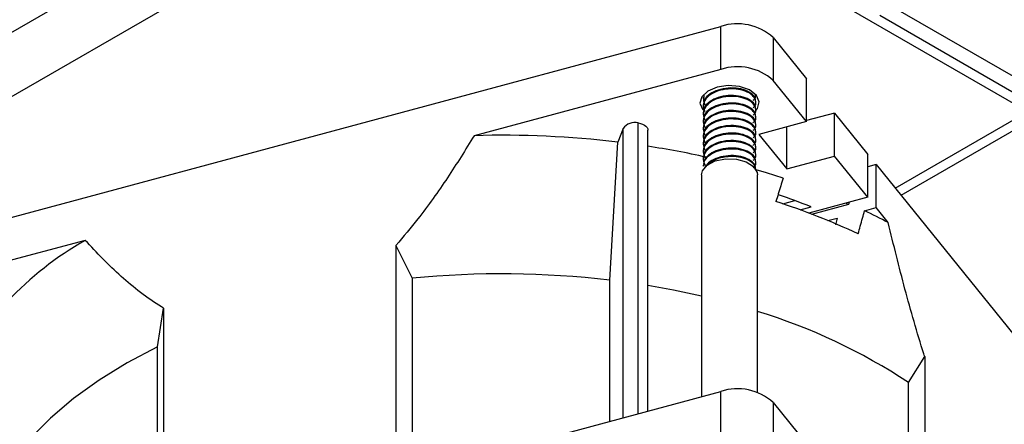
# Model space of a CAD drawing. Header units: millimetres. Extents: x 5 to 414, y 6 to 290.
# Tile 96 of 107: x 391.37 to 402.06, y 167.16 to 171.56. Entities that reach past the tile are written whole.
import ezdxf

# ---------------------------------------------------------------- set-up
doc = ezdxf.new("R2010")
doc.units = ezdxf.units.MM

msp = doc.modelspace()

# ---------------------------------------------------------------- linework, layer by layer
at = {"color": 7, "linetype": 'Continuous', "lineweight": 25}
for p, q in [((378.1284, 163.8277), (392.9581, 172.3886)), ((402.3118, 170.5573), (399.9773, 171.905)), ((393.2106, 171.8346), (378.482, 163.3319)), ((404.9789, 169.3092), (400.8572, 171.6886)), ((404.8274, 169.2217), (400.7056, 171.6012)), ((389.399, 168.9044), (398.98, 171.4835)), ((398.98, 171.0169), (398.98, 171.4835)), ((399.5495, 171.3638), (399.5495, 170.8972)), ((399.5495, 171.3638), (399.9117, 170.9154)), ((398.98, 171.0169), (396.3021, 170.296)), ((399.9117, 170.4488), (399.5495, 170.8972)), ((399.9117, 170.4488), (399.9117, 170.9154)), ((398.789, 170.71), (398.789, 170.6998)), ((398.7966, 170.7416), (398.7941, 170.7099)), ((399.3604, 170.7407), (399.3604, 170.7407)), ((399.3604, 170.659), (399.3604, 170.6692)), ((398.789, 170.6284), (398.789, 170.6182)), ((399.3604, 170.5773), (399.3604, 170.5875)), ((400.8722, 169.7263), (402.3118, 170.5573)), ((398.789, 170.5467), (398.789, 170.5365)), ((398.789, 170.4651), (398.789, 170.4549)), ((399.3604, 170.4957), (399.3604, 170.5059)), ((400.2136, 170.5417), (399.9117, 170.4604)), ((400.2136, 170.0751), (400.2136, 170.5417)), ((400.2136, 170.5417), (400.5759, 170.0932)), ((402.4128, 170.499), (400.9365, 169.6467)), ((397.9199, 170.3753), (397.8601, 170.2258)), ((397.9199, 167.2321), (397.9199, 170.3753)), ((398.0827, 167.2759), (398.0827, 170.434)), ((398.1879, 167.3042), (398.1879, 170.3577)), ((398.789, 170.3834), (398.789, 170.3732)), ((399.3604, 170.414), (399.3604, 170.4242)), ((399.9117, 170.4488), (399.3939, 170.3094)), ((399.6957, 169.9356), (399.6957, 170.3906)), ((398.789, 170.3018), (398.789, 170.2916)), ((399.3604, 170.3324), (399.3604, 170.3426)), ((399.3604, 170.2507), (399.3604, 170.2609)), ((399.3939, 170.3094), (399.6957, 169.9356)), ((397.7733, 168.7256), (397.8601, 170.2258)), ((398.789, 170.2201), (398.789, 170.2099)), ((398.789, 170.1385), (398.789, 170.1282)), ((399.3604, 170.1691), (399.3604, 170.1793)), ((398.789, 170.0568), (398.789, 170.0466)), ((399.3604, 170.0874), (399.3604, 170.0976)), ((399.6957, 169.9356), (400.2136, 170.0751)), ((400.5759, 169.6266), (400.2136, 170.0751)), ((400.5759, 169.6266), (400.5759, 170.0932)), ((398.789, 169.9751), (398.789, 169.9649)), ((399.3604, 170.0058), (399.3604, 170.016)), ((399.3604, 169.9315), (399.3604, 169.9343)), ((400.6664, 169.9811), (400.5759, 169.9567)), ((400.6664, 169.5145), (400.6664, 169.9811)), ((400.6664, 169.9811), (404.0172, 165.8329)), ((398.7709, 169.8718), (398.7709, 167.4611)), ((399.3786, 167.5064), (399.3786, 169.8718)), ((400.5759, 169.6266), (399.9371, 169.4547)), ((399.6533, 169.5552), (399.7839, 169.5904)), ((399.8426, 169.4895), (399.9618, 169.5216)), ((399.9677, 169.4431), (400.3694, 169.5512)), ((400.3642, 169.5498), (400.3394, 169.5629)), ((400.3694, 169.571), (400.3694, 169.5512)), ((400.5419, 169.481), (400.6664, 169.5145)), ((400.7982, 169.3513), (400.6664, 169.5145)), ((400.1431, 169.3736), (400.2441, 169.4008)), ((400.2441, 169.4008), (400.2252, 169.3255)), ((392.0769, 169.1586), (389.399, 168.4378)), ((395.4518, 169.103), (395.4518, 166.892)), ((395.4518, 169.103), (395.6293, 168.7467)), ((395.6293, 168.7467), (395.6293, 166.962)), ((397.7733, 167.1926), (397.7733, 168.7256)), ((392.8625, 168.0019), (392.9271, 168.4233)), ((392.9271, 168.4233), (392.9271, 166.2124)), ((392.8625, 166.2172), (392.8625, 168.0019)), ((401.0172, 167.6146), (401.1947, 167.8963)), ((401.1947, 167.8963), (401.1947, 165.6853)), ((401.0172, 165.8299), (401.0172, 167.6146)), ((396.3021, 166.7966), (398.98, 167.5174)), ((398.98, 167.0508), (398.98, 167.5174)), ((399.5495, 167.3978), (399.5495, 166.9312)), ((399.5495, 167.3978), (399.9117, 166.9493))]:
    msp.add_line(p, q, dxfattribs=at)
at = {"color": 7, "linetype": 'Continuous', "lineweight": 25, "flags": 128}
for points in [[(399.3605, 170.5707), (399.3768, 170.5922), (399.3958, 170.6638), (399.366, 170.7341), (399.2919, 170.7925), (399.1846, 170.83), (399.0607, 170.8411), (398.9389, 170.8238), (398.8377, 170.781), (398.7727, 170.7191), (398.7536, 170.6476), (398.7834, 170.5773), (398.7834, 170.5773)], [(398.0827, 170.434), (398.1079, 170.4291), (398.131, 170.4214), (398.151, 170.4113), (398.1673, 170.3992), (398.1791, 170.3854), (398.186, 170.3706), (398.1879, 170.3577)], [(398.7709, 169.8718), (398.7801, 169.9147), (398.8309, 169.9765), (398.9189, 170.0224), (399.0306, 170.0453)], [(399.0306, 170.0453), (399.149, 170.0419), (399.2561, 170.0125), (399.3356, 169.9617), (399.3754, 169.8972), (399.3786, 169.8718)], [(399.6566, 169.8341), (399.4749, 169.8915), (399.3633, 169.9245)], [(398.7709, 168.5515), (398.4655, 168.617), (398.1879, 168.667)], [(392.8625, 168.0019), (392.5336, 167.8279), (392.2289, 167.6397), (391.9502, 167.4385), (391.6991, 167.2256), (391.4773, 167.0021), (391.2859, 166.7694), (391.1262, 166.5289), (390.9991, 166.282)]]:
    msp.add_lwpolyline(points, dxfattribs=at)
at = {"color": 7, "linetype": 'Continuous', "lineweight": 25}
for centre, radius, start, end in [((399.1601, 170.9257), 0.5862, 48.36958, 107.89819), ((399.1601, 170.4591), 0.5862, 48.36958, 107.89819), ((398.0452, 170.283), 0.1556, 76.05039, 143.62134), ((396.6053, 159.708), 10.5924, 83.19647, 91.6405), ((396.7252, 160.6125), 9.6797, 77.50035, 81.30897), ((397.2246, 162.7036), 7.347, 68.12616, 71.09107), ((397.3255, 162.537), 7.3944, 64.82051, 72.26125), ((397.7817, 163.7062), 6.4005, 61.88194, 64.45348), ((393.8753, 166.0085), 3.6273, 119.7212, 153.70812), ((396.604, 158.8427), 9.9519, 83.25205, 95.62043), ((397.5314, 162.3321), 6.329, 56.58054, 73.03103), ((399.1601, 166.9597), 0.5862, 48.36958, 107.89819)]:
    msp.add_arc(centre, radius, start, end, dxfattribs=at)
for points, knots in [([(399.3316, 170.5998), (399.3392, 170.6071), (399.3644, 170.6316), (399.3631, 170.6821), (399.3268, 170.739), (399.2497, 170.7824), (399.1464, 170.8061), (399.0321, 170.8043), (398.9245, 170.7767), (398.8393, 170.7277), (398.7911, 170.6628), (398.7838, 170.6028), (398.8014, 170.5697), (398.8073, 170.5586)], [0, 0, 0, 0, 0.0428183, 0.1428599, 0.2429015, 0.3455724, 0.4441782, 0.5459576, 0.6477371, 0.7463428, 0.8490137, 0.9490553, 1, 1, 1, 1]), ([(399.3554, 170.6693), (399.3567, 170.6767), (399.3615, 170.7037), (399.3246, 170.7493), (399.2503, 170.7926), (399.1462, 170.8163), (399.0322, 170.8145), (398.9241, 170.7869), (398.8406, 170.7379), (398.7928, 170.681), (398.7937, 170.6427), (398.7941, 170.6282)], [0, 0, 0, 0, 0.04629052, 0.17038154, 0.29773391, 0.42004389, 0.54629052, 0.67253714, 0.79484712, 0.92219949, 1, 1, 1, 1]), ([(399.331, 170.5175), (399.3388, 170.525), (399.3643, 170.5497), (399.3632, 170.6004), (399.3268, 170.6573), (399.2497, 170.7007), (399.1464, 170.7244), (399.0321, 170.7226), (398.9244, 170.695), (398.8396, 170.6461), (398.7899, 170.5809), (398.7868, 170.5182), (398.8017, 170.4766), (398.8178, 170.4603), (398.8208, 170.4573)], [0, 0, 0, 0, 0.0427922, 0.1396902, 0.2365881, 0.3360327, 0.4315399, 0.530121, 0.6287022, 0.7242094, 0.823654, 0.9205519, 0.9851121, 1, 1, 1, 1]), ([(398.7975, 170.7427), (398.793, 170.7198), (398.7855, 170.6817), (398.8017, 170.6399), (398.8178, 170.6236), (398.8208, 170.6206)], [0, 0, 0, 0, 0.5489901, 0.9154846, 1, 1, 1, 1]), ([(399.3554, 170.5877), (399.3567, 170.595), (399.3615, 170.622), (399.3246, 170.6677), (399.2503, 170.7109), (399.1462, 170.7347), (399.0322, 170.7328), (398.9241, 170.7052), (398.8406, 170.6563), (398.7928, 170.5993), (398.7937, 170.5611), (398.7941, 170.5466)], [0, 0, 0, 0, 0.0462905, 0.1703815, 0.2977339, 0.4200439, 0.5462905, 0.6725371, 0.7948471, 0.9221995, 1, 1, 1, 1]), ([(399.331, 170.6808), (399.3392, 170.6883), (399.3593, 170.7065), (399.3568, 170.7281), (399.3554, 170.7408)], [0, 0, 0, 0, 0.4132772, 1, 1, 1, 1]), ([(399.331, 170.4358), (399.3388, 170.4434), (399.3643, 170.468), (399.3632, 170.5188), (399.3268, 170.5757), (399.2497, 170.6191), (399.1464, 170.6428), (399.0321, 170.6409), (398.9244, 170.6133), (398.8396, 170.5645), (398.7899, 170.4993), (398.7868, 170.4366), (398.8017, 170.3949), (398.8178, 170.3787), (398.8208, 170.3756)], [0, 0, 0, 0, 0.0427922, 0.1396902, 0.2365881, 0.3360327, 0.4315399, 0.530121, 0.6287022, 0.7242094, 0.823654, 0.9205519, 0.9851121, 1, 1, 1, 1]), ([(399.3316, 170.3549), (399.3392, 170.3622), (399.3644, 170.3866), (399.3631, 170.4371), (399.3268, 170.494), (399.2497, 170.5374), (399.1464, 170.5611), (399.0321, 170.5593), (398.9244, 170.5317), (398.8396, 170.4828), (398.7899, 170.4176), (398.7868, 170.3549), (398.8017, 170.3133), (398.8178, 170.297), (398.8208, 170.294)], [0, 0, 0, 0, 0.0415276, 0.1385536, 0.2355795, 0.3351555, 0.4307888, 0.5295002, 0.6282116, 0.723845, 0.823421, 0.9204469, 0.9850924, 1, 1, 1, 1]), ([(399.3554, 170.506), (399.3567, 170.5134), (399.3615, 170.5404), (399.3246, 170.586), (399.2503, 170.6292), (399.1462, 170.653), (399.0322, 170.6511), (398.9241, 170.6235), (398.8406, 170.5746), (398.7928, 170.5177), (398.7937, 170.4794), (398.7941, 170.4649)], [0, 0, 0, 0, 0.0462905, 0.1703815, 0.2977339, 0.4200439, 0.5462905, 0.6725371, 0.7948471, 0.9221995, 1, 1, 1, 1]), ([(399.3554, 170.4244), (399.3567, 170.4317), (399.3615, 170.4587), (399.3246, 170.5044), (399.2503, 170.5476), (399.1462, 170.5713), (399.0322, 170.5695), (398.9241, 170.5419), (398.8406, 170.493), (398.7928, 170.436), (398.7937, 170.3978), (398.7941, 170.3833)], [0, 0, 0, 0, 0.0462905, 0.1703815, 0.2977339, 0.4200439, 0.5462905, 0.6725371, 0.7948471, 0.9221995, 1, 1, 1, 1]), ([(399.3316, 170.2732), (399.3392, 170.2805), (399.3644, 170.305), (399.3631, 170.3555), (399.3268, 170.4124), (399.2497, 170.4558), (399.1464, 170.4795), (399.0321, 170.4776), (398.9244, 170.45), (398.8396, 170.4011), (398.7899, 170.336), (398.7868, 170.2733), (398.8017, 170.2316), (398.8178, 170.2153), (398.8208, 170.2123)], [0, 0, 0, 0, 0.0415276, 0.1385536, 0.2355795, 0.3351555, 0.4307888, 0.5295002, 0.6282116, 0.723845, 0.823421, 0.9204469, 0.9850924, 1, 1, 1, 1]), ([(399.3554, 170.3427), (399.3567, 170.3501), (399.3615, 170.3771), (399.3246, 170.4227), (399.2503, 170.4659), (399.1462, 170.4897), (399.0322, 170.4878), (398.9241, 170.4602), (398.8406, 170.4113), (398.7928, 170.3544), (398.7937, 170.3161), (398.7941, 170.3016)], [0, 0, 0, 0, 0.0462905, 0.1703815, 0.2977339, 0.4200439, 0.5462905, 0.6725371, 0.7948471, 0.9221995, 1, 1, 1, 1]), ([(399.331, 170.1908), (399.3388, 170.1984), (399.3643, 170.223), (399.3632, 170.2738), (399.3268, 170.3307), (399.2497, 170.3741), (399.1464, 170.3978), (399.0321, 170.396), (398.9244, 170.3684), (398.8396, 170.3195), (398.7899, 170.2543), (398.7868, 170.1916), (398.8017, 170.15), (398.8178, 170.1337), (398.8208, 170.1306)], [0, 0, 0, 0, 0.0427922, 0.1396902, 0.2365881, 0.3360327, 0.4315399, 0.530121, 0.6287022, 0.7242094, 0.823654, 0.9205519, 0.9851121, 1, 1, 1, 1]), ([(399.3554, 170.2611), (399.3567, 170.2684), (399.3615, 170.2954), (399.3246, 170.3411), (399.2503, 170.3843), (399.1462, 170.408), (399.0322, 170.4062), (398.9241, 170.3786), (398.8406, 170.3297), (398.7928, 170.2727), (398.7937, 170.2345), (398.7941, 170.22)], [0, 0, 0, 0, 0.0462905, 0.1703815, 0.2977339, 0.4200439, 0.5462905, 0.6725371, 0.7948471, 0.9221995, 1, 1, 1, 1]), ([(396.3021, 170.296), (396.207, 170.1431), (396.0164, 169.8365), (395.7327, 169.4367), (395.5323, 169.1986), (395.4518, 169.103)], [0, 0, 0, 0, 0.3731919, 0.7481371, 1, 1, 1, 1]), ([(399.331, 170.1092), (399.3388, 170.1167), (399.3643, 170.1414), (399.3632, 170.1922), (399.3268, 170.249), (399.2497, 170.2925), (399.1464, 170.3162), (399.0321, 170.3143), (398.9244, 170.2867), (398.8396, 170.2378), (398.7899, 170.1727), (398.7868, 170.11), (398.8017, 170.0683), (398.8178, 170.052), (398.8208, 170.049)], [0, 0, 0, 0, 0.0427922, 0.1396902, 0.2365881, 0.3360327, 0.4315399, 0.530121, 0.6287022, 0.7242094, 0.823654, 0.9205519, 0.9851121, 1, 1, 1, 1]), ([(399.3554, 170.1794), (399.3567, 170.1868), (399.3615, 170.2138), (399.3246, 170.2594), (399.2503, 170.3026), (399.1462, 170.3264), (399.0322, 170.3245), (398.9241, 170.2969), (398.8406, 170.248), (398.7928, 170.191), (398.7937, 170.1528), (398.7941, 170.1383)], [0, 0, 0, 0, 0.04629052, 0.17038154, 0.29773391, 0.42004389, 0.54629052, 0.67253714, 0.79484712, 0.92219949, 1, 1, 1, 1]), ([(399.3554, 170.0978), (399.3567, 170.1051), (399.3615, 170.1321), (399.3246, 170.1777), (399.2503, 170.221), (399.1462, 170.2447), (399.0322, 170.2429), (398.9241, 170.2153), (398.8406, 170.1664), (398.7928, 170.1094), (398.7937, 170.0712), (398.7941, 170.0567)], [0, 0, 0, 0, 0.0462905, 0.1703815, 0.2977339, 0.4200439, 0.5462905, 0.6725371, 0.7948471, 0.9221995, 1, 1, 1, 1]), ([(399.3316, 170.0282), (399.3392, 170.0356), (399.3644, 170.06), (399.3631, 170.1105), (399.3268, 170.1674), (399.2497, 170.2108), (399.1464, 170.2345), (399.0321, 170.2327), (398.9244, 170.2051), (398.8396, 170.1562), (398.7899, 170.091), (398.7868, 170.0283), (398.8017, 169.9866), (398.8178, 169.9704), (398.8208, 169.9673)], [0, 0, 0, 0, 0.0415276, 0.1385536, 0.2355795, 0.3351555, 0.4307888, 0.5295002, 0.6282116, 0.723845, 0.823421, 0.9204469, 0.9850924, 1, 1, 1, 1]), ([(399.3554, 170.0161), (399.3567, 170.0235), (399.3615, 170.0505), (399.3246, 170.0961), (399.2503, 170.1393), (399.1462, 170.1631), (399.0322, 170.1612), (398.9241, 170.1336), (398.8406, 170.0847), (398.7928, 170.0277), (398.7937, 169.9895), (398.7941, 169.975)], [0, 0, 0, 0, 0.0462905, 0.1703815, 0.2977339, 0.4200439, 0.5462905, 0.6725371, 0.7948471, 0.9221995, 1, 1, 1, 1]), ([(399.331, 169.9459), (399.3388, 169.9534), (399.3643, 169.9781), (399.3632, 170.0289), (399.3268, 170.0857), (399.2497, 170.1292), (399.1464, 170.1529), (399.0322, 170.151), (398.9241, 170.1234), (398.8406, 170.0745), (398.7928, 170.0175), (398.7937, 169.9793), (398.7941, 169.9648)], [0, 0, 0, 0, 0.0483853, 0.1579481, 0.2675109, 0.3799532, 0.4879435, 0.5994095, 0.7108756, 0.8188658, 0.9313082, 1, 1, 1, 1]), ([(399.3554, 169.9345), (399.3567, 169.9418), (399.3615, 169.9688), (399.3246, 170.0144), (399.2503, 170.0577), (399.1463, 170.0814), (399.032, 170.0796), (398.9252, 170.0518), (398.8417, 170.0063), (398.817, 169.966), (398.8056, 169.9472)], [0, 0, 0, 0, 0.0513731, 0.1890891, 0.3304245, 0.4661639, 0.6062721, 0.7463803, 0.8821197, 1, 1, 1, 1]), ([(399.3554, 169.9243), (399.3567, 169.9316), (399.3615, 169.9586), (399.3246, 170.0042), (399.2503, 170.0475), (399.1464, 170.0712), (399.0317, 170.0695), (398.9263, 170.0412), (398.8553, 170.0061), (398.8366, 169.9787), (398.8323, 169.9724)], [0, 0, 0, 0, 0.0556888, 0.2049737, 0.3581821, 0.5053244, 0.6572025, 0.8090807, 0.956223, 1, 1, 1, 1]), ([(399.6566, 169.8341), (399.6393, 169.7777), (399.6133, 169.693), (399.5872, 169.6082), (399.5784, 169.5798)], [0, 0, 0, 0, 0.6649148, 1, 1, 1, 1]), ([(400.4715, 169.2287), (400.4874, 169.2857), (400.5109, 169.3698), (400.5344, 169.4539), (400.5419, 169.481)], [0, 0, 0, 0, 0.67828732, 1, 1, 1, 1]), ([(401.1947, 167.8963), (401.1915, 167.9062), (401.1141, 168.1472), (400.974, 168.6325), (400.8571, 169.1106), (400.7982, 169.3513)], [0, 0, 0, 0, 0.0207576, 0.5070405, 1, 1, 1, 1]), ([(392.9271, 168.4233), (392.9203, 168.4274), (392.7542, 168.5279), (392.4538, 168.7589), (392.2031, 169.0248), (392.0769, 169.1586)], [0, 0, 0, 0, 0.0207576, 0.5070405, 1, 1, 1, 1])]:
    msp.add_open_spline(points, degree=3, knots=knots, dxfattribs=at)

doc.saveas('drawing.dxf')
